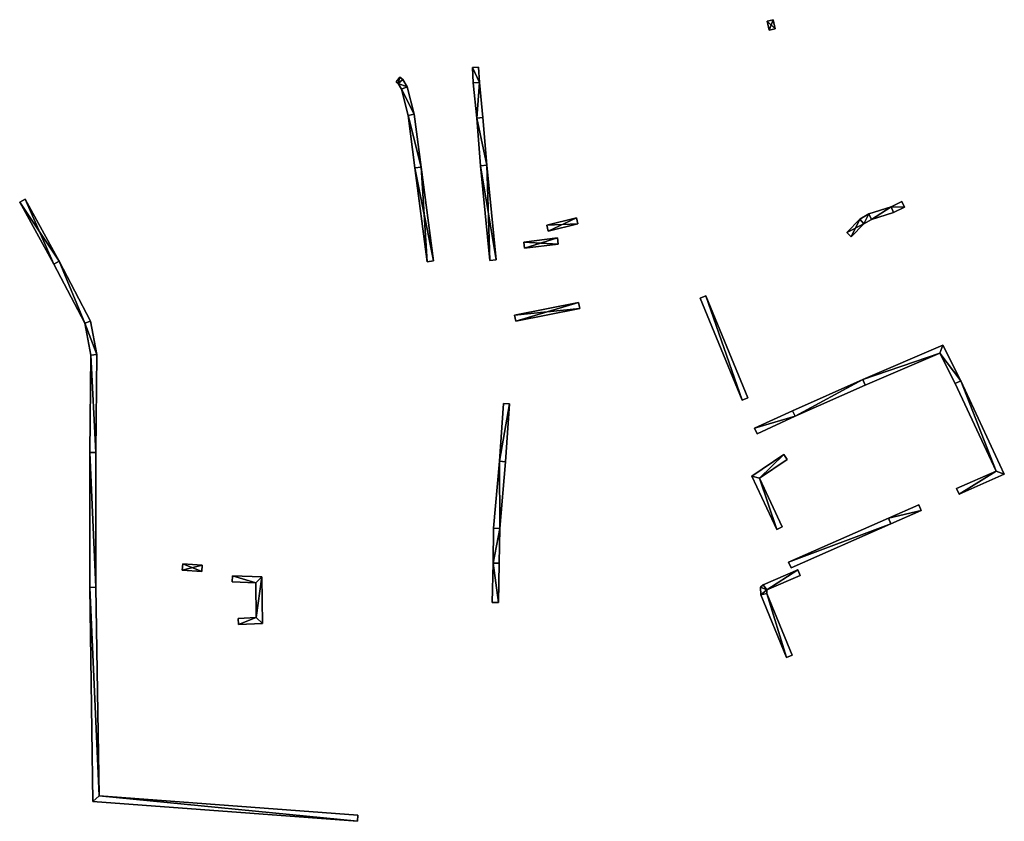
# Model space of a CAD drawing. Header units: inches. Extents: x 573063 to 573260, y 6670437 to 6670668.
# Tile 2 of 2: x 573133 to 573260, y 6670564 to 6670668. Entities that reach past the tile are written whole.
import ezdxf

# ---------------------------------------------------------------- set-up
doc = ezdxf.new("R2010")
doc.units = ezdxf.units.IN
doc.header["$MEASUREMENT"] = 0
doc.layers.add('Objekter_Hekk', color=10, linetype='Continuous')

msp = doc.modelspace()

# ---------------------------------------------------------------- meshes
at = {"layer": 'Objekter_Hekk', "color": 24, "true_color": 0xaa170d}
mesh = msp.add_polyface(dxfattribs=at)
corners = [(573229.72, 6670667.464, 224.07), (573229.99, 6670666.272, 224.1), (573230.77, 6670666.448, 224.1), (573230.501, 6670667.641, 224.07), (573230.501, 6670667.641, 221.136), (573229.99, 6670666.272, 221.113), (573230.77, 6670666.448, 221.069), (573229.72, 6670667.464, 221.176)]
mesh.append_faces([[corners[k] for k in face] for face in [(3, 2, 4), (2, 6, 4), (2, 1, 5), (2, 5, 6), (3, 2, 4), (2, 6, 4), (2, 1, 5), (2, 5, 6), (0, 3, 7), (3, 4, 7), (0, 3, 7), (3, 4, 7), (1, 0, 7), (1, 7, 5), (1, 0, 7), (1, 7, 5), (4, 7, 5), (4, 5, 6), (3, 0, 2), (0, 1, 2)]], dxfattribs={"color": 84})
mesh = msp.add_polyface(dxfattribs=at)
corners = [(573229.72, 6670667.464, 224.07), (573229.99, 6670666.272, 224.1), (573230.77, 6670666.448, 224.1), (573230.501, 6670667.641, 224.07), (573230.501, 6670667.641, 221.136), (573229.99, 6670666.272, 221.113), (573230.77, 6670666.448, 221.069), (573229.72, 6670667.464, 221.176)]
mesh.append_faces([[corners[k] for k in face] for face in [(3, 2, 4), (2, 6, 4), (2, 1, 5), (2, 5, 6), (3, 2, 4), (2, 6, 4), (2, 1, 5), (2, 5, 6), (0, 3, 7), (3, 4, 7), (0, 3, 7), (3, 4, 7), (1, 0, 7), (1, 7, 5), (1, 0, 7), (1, 7, 5), (4, 7, 5), (4, 5, 6), (3, 0, 2), (0, 1, 2)]])
mesh = msp.add_polyface(dxfattribs=at)
corners = [(573193.378, 6670648.785, 222.74), (573192.582, 6670648.715, 222.74), (573193.792, 6670636.431, 222.45), (573194.588, 6670636.509, 222.45), (573192.092, 6670654.874, 222.66), (573192.429, 6670659.51, 222.41), (573191.631, 6670659.45, 222.41), (573191.527, 6670661.464, 222.431), (573192.326, 6670661.505, 222.431), (573192.888, 6670654.946, 222.66), (573194.588, 6670636.509, 219.974), (573192.582, 6670648.715, 221.333), (573193.792, 6670636.431, 219.823), (573191.631, 6670659.45, 221.915), (573192.429, 6670659.51, 222.055), (573191.527, 6670661.464, 222.018), (573193.378, 6670648.785, 221.623), (573192.092, 6670654.874, 221.821), (573192.326, 6670661.505, 222.066), (573192.888, 6670654.946, 222.012)]
mesh.append_faces([[corners[k] for k in face] for face in [(3, 2, 10), (2, 12, 10), (3, 2, 10), (2, 12, 10), (2, 1, 11), (2, 11, 12), (2, 1, 11), (2, 11, 12), (0, 3, 16), (3, 10, 16), (0, 3, 16), (3, 10, 16), (1, 4, 17), (1, 17, 11), (1, 4, 17), (1, 17, 11), (6, 7, 15), (6, 15, 13), (6, 7, 15), (6, 15, 13), (9, 0, 19), (0, 16, 19), (9, 0, 19), (0, 16, 19), (7, 8, 18), (7, 18, 15), (7, 8, 18), (7, 18, 15), (4, 6, 17), (6, 13, 17), (4, 6, 17), (6, 13, 17), (8, 5, 18), (5, 14, 18), (8, 5, 18), (5, 14, 18), (5, 9, 19), (5, 19, 14), (5, 9, 19), (5, 19, 14), (17, 19, 14), (11, 10, 16), (16, 19, 17), (14, 18, 15), (17, 14, 13), (16, 17, 11), (13, 14, 15), (10, 11, 12), (0, 9, 4), (4, 9, 5), (8, 7, 5), (6, 5, 7), (4, 5, 6), (0, 4, 1), (2, 3, 0), (0, 1, 2)]], dxfattribs={"color": 84})
mesh = msp.add_polyface(dxfattribs=at)
corners = [(573193.378, 6670648.785, 222.74), (573192.582, 6670648.715, 222.74), (573193.792, 6670636.431, 222.45), (573194.588, 6670636.509, 222.45), (573192.092, 6670654.874, 222.66), (573192.429, 6670659.51, 222.41), (573191.631, 6670659.45, 222.41), (573191.527, 6670661.464, 222.431), (573192.326, 6670661.505, 222.431), (573192.888, 6670654.946, 222.66), (573194.588, 6670636.509, 219.974), (573192.582, 6670648.715, 221.333), (573193.792, 6670636.431, 219.823), (573191.631, 6670659.45, 221.915), (573192.429, 6670659.51, 222.055), (573191.527, 6670661.464, 222.018), (573193.378, 6670648.785, 221.623), (573192.092, 6670654.874, 221.821), (573192.326, 6670661.505, 222.066), (573192.888, 6670654.946, 222.012)]
mesh.append_faces([[corners[k] for k in face] for face in [(3, 2, 10), (2, 12, 10), (3, 2, 10), (2, 12, 10), (2, 1, 11), (2, 11, 12), (2, 1, 11), (2, 11, 12), (0, 3, 16), (3, 10, 16), (0, 3, 16), (3, 10, 16), (1, 4, 17), (1, 17, 11), (1, 4, 17), (1, 17, 11), (6, 7, 15), (6, 15, 13), (6, 7, 15), (6, 15, 13), (9, 0, 19), (0, 16, 19), (9, 0, 19), (0, 16, 19), (7, 8, 18), (7, 18, 15), (7, 8, 18), (7, 18, 15), (4, 6, 17), (6, 13, 17), (4, 6, 17), (6, 13, 17), (8, 5, 18), (5, 14, 18), (8, 5, 18), (5, 14, 18), (5, 9, 19), (5, 19, 14), (5, 9, 19), (5, 19, 14), (17, 19, 14), (11, 10, 16), (16, 19, 17), (14, 18, 15), (17, 14, 13), (16, 17, 11), (13, 14, 15), (10, 11, 12), (0, 9, 4), (4, 9, 5), (8, 7, 5), (6, 5, 7), (4, 5, 6), (0, 4, 1), (2, 3, 0), (0, 1, 2)]])
mesh = msp.add_polyface(dxfattribs=at)
corners = [(573185.683, 6670636.268, 220.91), (573186.477, 6670636.372, 220.91), (573184.877, 6670648.541, 222.58), (573184.083, 6670648.439, 222.58), (573182.133, 6670660.205, 222.889), (573181.643, 6670659.573, 222.889), (573181.902, 6670659.373, 222.88), (573183.216, 6670655.234, 222.78), (573182.518, 6670659.907, 222.88), (573182.326, 6670658.628, 222.88), (573184.004, 6670655.386, 222.78), (573183.074, 6670658.932, 222.88), (573184.083, 6670648.439, 220.681), (573185.683, 6670636.268, 219.335), (573186.477, 6670636.372, 219.484), (573182.133, 6670660.205, 221.05), (573181.643, 6670659.573, 221.037), (573181.902, 6670659.373, 221.036), (573184.877, 6670648.541, 220.679), (573183.216, 6670655.234, 220.973), (573182.518, 6670659.907, 221.049), (573182.326, 6670658.628, 221.023), (573184.004, 6670655.386, 220.926), (573183.074, 6670658.932, 221.037)]
mesh.append_faces([[corners[k] for k in face] for face in [(1, 0, 14), (0, 13, 14), (1, 0, 14), (0, 13, 14), (0, 3, 12), (0, 12, 13), (0, 3, 12), (0, 12, 13), (2, 1, 18), (1, 14, 18), (2, 1, 18), (1, 14, 18), (10, 2, 22), (2, 18, 22), (10, 2, 22), (2, 18, 22), (3, 7, 19), (3, 19, 12), (3, 7, 19), (3, 19, 12), (11, 10, 23), (10, 22, 23), (11, 10, 23), (10, 22, 23), (7, 9, 21), (7, 21, 19), (7, 9, 21), (7, 21, 19), (9, 6, 17), (9, 17, 21), (9, 6, 17), (9, 17, 21), (8, 11, 20), (11, 23, 20), (8, 11, 20), (11, 23, 20), (6, 5, 16), (6, 16, 17), (6, 5, 16), (6, 16, 17), (5, 4, 15), (5, 15, 16), (5, 4, 15), (5, 15, 16), (4, 8, 15), (8, 20, 15), (4, 8, 15), (8, 20, 15), (17, 21, 23), (20, 17, 23), (19, 22, 21), (12, 14, 18), (18, 22, 19), (21, 22, 23), (20, 15, 17), (18, 19, 12), (15, 16, 17), (12, 13, 14), (6, 9, 11), (8, 6, 11), (7, 10, 9), (2, 10, 7), (9, 10, 11), (8, 4, 6), (2, 7, 3), (4, 5, 6), (3, 0, 2), (0, 1, 2)]], dxfattribs={"color": 84})
mesh = msp.add_polyface(dxfattribs=at)
corners = [(573185.683, 6670636.268, 220.91), (573186.477, 6670636.372, 220.91), (573184.877, 6670648.541, 222.58), (573184.083, 6670648.439, 222.58), (573182.133, 6670660.205, 222.889), (573181.643, 6670659.573, 222.889), (573181.902, 6670659.373, 222.88), (573183.216, 6670655.234, 222.78), (573182.518, 6670659.907, 222.88), (573182.326, 6670658.628, 222.88), (573184.004, 6670655.386, 222.78), (573183.074, 6670658.932, 222.88), (573184.083, 6670648.439, 220.681), (573185.683, 6670636.268, 219.335), (573186.477, 6670636.372, 219.484), (573182.133, 6670660.205, 221.05), (573181.643, 6670659.573, 221.037), (573181.902, 6670659.373, 221.036), (573184.877, 6670648.541, 220.679), (573183.216, 6670655.234, 220.973), (573182.518, 6670659.907, 221.049), (573182.326, 6670658.628, 221.023), (573184.004, 6670655.386, 220.926), (573183.074, 6670658.932, 221.037)]
mesh.append_faces([[corners[k] for k in face] for face in [(1, 0, 14), (0, 13, 14), (1, 0, 14), (0, 13, 14), (0, 3, 12), (0, 12, 13), (0, 3, 12), (0, 12, 13), (2, 1, 18), (1, 14, 18), (2, 1, 18), (1, 14, 18), (10, 2, 22), (2, 18, 22), (10, 2, 22), (2, 18, 22), (3, 7, 19), (3, 19, 12), (3, 7, 19), (3, 19, 12), (11, 10, 23), (10, 22, 23), (11, 10, 23), (10, 22, 23), (7, 9, 21), (7, 21, 19), (7, 9, 21), (7, 21, 19), (9, 6, 17), (9, 17, 21), (9, 6, 17), (9, 17, 21), (8, 11, 20), (11, 23, 20), (8, 11, 20), (11, 23, 20), (6, 5, 16), (6, 16, 17), (6, 5, 16), (6, 16, 17), (5, 4, 15), (5, 15, 16), (5, 4, 15), (5, 15, 16), (4, 8, 15), (8, 20, 15), (4, 8, 15), (8, 20, 15), (17, 21, 23), (20, 17, 23), (19, 22, 21), (12, 14, 18), (18, 22, 19), (21, 22, 23), (20, 15, 17), (18, 19, 12), (15, 16, 17), (12, 13, 14), (6, 9, 11), (8, 6, 11), (7, 10, 9), (2, 10, 7), (9, 10, 11), (8, 4, 6), (2, 7, 3), (4, 5, 6), (3, 0, 2), (0, 1, 2)]])
mesh = msp.add_polyface(dxfattribs=at)
corners = [(573133.58, 6670644.363, 219.54), (573132.88, 6670643.977, 219.54), (573137.297, 6670635.971, 218.89), (573138.003, 6670636.349, 218.89), (573142.062, 6670628.593, 218.64), (573141.298, 6670628.327, 218.64), (573142.08, 6670624.175, 218.59), (573141.95, 6670611.564, 217.84), (573142.75, 6670611.556, 217.84), (573142.88, 6670624.245, 218.59), (573133.58, 6670644.363, 217.985), (573132.88, 6670643.977, 218), (573138.003, 6670636.349, 217.316), (573142.062, 6670628.593, 217.085), (573141.298, 6670628.327, 216.856), (573137.297, 6670635.971, 216.915), (573142.08, 6670624.175, 216.475), (573141.95, 6670611.564, 215.257), (573142.75, 6670611.556, 215.462), (573142.88, 6670624.245, 216.898)]
mesh.append_faces([[corners[k] for k in face] for face in [(8, 7, 18), (7, 17, 18), (8, 7, 18), (7, 17, 18), (7, 6, 16), (7, 16, 17), (7, 6, 16), (7, 16, 17), (9, 8, 19), (8, 18, 19), (9, 8, 19), (8, 18, 19), (6, 5, 14), (6, 14, 16), (6, 5, 14), (6, 14, 16), (4, 9, 13), (9, 19, 13), (4, 9, 13), (9, 19, 13), (5, 2, 15), (5, 15, 14), (5, 2, 15), (5, 15, 14), (3, 4, 12), (4, 13, 12), (3, 4, 12), (4, 13, 12), (2, 1, 11), (2, 11, 15), (2, 1, 11), (2, 11, 15), (0, 3, 10), (3, 12, 10), (0, 3, 10), (3, 12, 10), (1, 0, 11), (0, 10, 11), (1, 0, 11), (0, 10, 11), (14, 12, 15), (14, 16, 19), (16, 18, 19), (13, 14, 19), (16, 17, 18), (11, 15, 12), (13, 12, 14), (10, 11, 12), (5, 3, 2), (5, 6, 9), (6, 8, 9), (4, 5, 9), (6, 7, 8), (4, 3, 5), (0, 2, 3), (0, 1, 2)]], dxfattribs={"color": 84})
mesh = msp.add_polyface(dxfattribs=at)
corners = [(573133.58, 6670644.363, 219.54), (573132.88, 6670643.977, 219.54), (573137.297, 6670635.971, 218.89), (573138.003, 6670636.349, 218.89), (573142.062, 6670628.593, 218.64), (573141.298, 6670628.327, 218.64), (573142.08, 6670624.175, 218.59), (573141.95, 6670611.564, 217.84), (573142.75, 6670611.556, 217.84), (573142.88, 6670624.245, 218.59), (573133.58, 6670644.363, 217.985), (573132.88, 6670643.977, 218), (573138.003, 6670636.349, 217.316), (573142.062, 6670628.593, 217.085), (573141.298, 6670628.327, 216.856), (573137.297, 6670635.971, 216.915), (573142.08, 6670624.175, 216.475), (573141.95, 6670611.564, 215.257), (573142.75, 6670611.556, 215.462), (573142.88, 6670624.245, 216.898)]
mesh.append_faces([[corners[k] for k in face] for face in [(8, 7, 18), (7, 17, 18), (8, 7, 18), (7, 17, 18), (7, 6, 16), (7, 16, 17), (7, 6, 16), (7, 16, 17), (9, 8, 19), (8, 18, 19), (9, 8, 19), (8, 18, 19), (6, 5, 14), (6, 14, 16), (6, 5, 14), (6, 14, 16), (4, 9, 13), (9, 19, 13), (4, 9, 13), (9, 19, 13), (5, 2, 15), (5, 15, 14), (5, 2, 15), (5, 15, 14), (3, 4, 12), (4, 13, 12), (3, 4, 12), (4, 13, 12), (2, 1, 11), (2, 11, 15), (2, 1, 11), (2, 11, 15), (0, 3, 10), (3, 12, 10), (0, 3, 10), (3, 12, 10), (1, 0, 11), (0, 10, 11), (1, 0, 11), (0, 10, 11), (14, 12, 15), (14, 16, 19), (16, 18, 19), (13, 14, 19), (16, 17, 18), (11, 15, 12), (13, 12, 14), (10, 11, 12), (5, 3, 2), (5, 6, 9), (6, 8, 9), (4, 5, 9), (6, 7, 8), (4, 3, 5), (0, 2, 3), (0, 1, 2)]])
mesh = msp.add_polyface(dxfattribs=at)
corners = [(573242.24, 6670641.173, 219.82), (573241.74, 6670641.807, 219.82), (573240.042, 6670640.048, 220.05), (573240.618, 6670639.492, 220.05), (573242.906, 6670642.498, 219.47), (573245.772, 6670643.403, 218), (573247.493, 6670643.339, 217.72), (573247.147, 6670644.061, 217.72), (573246.068, 6670642.657, 218), (573243.234, 6670641.762, 219.47), (573240.618, 6670639.492, 218.544), (573241.74, 6670641.807, 218.726), (573240.042, 6670640.048, 219.165), (573242.24, 6670641.173, 217.786), (573242.906, 6670642.498, 217.582), (573247.147, 6670644.061, 216.649), (573245.772, 6670643.403, 216.77), (573247.493, 6670643.339, 216.443), (573246.068, 6670642.657, 216.578), (573243.234, 6670641.762, 216.963)]
mesh.append_faces([[corners[k] for k in face] for face in [(7, 6, 15), (6, 17, 15), (7, 6, 15), (6, 17, 15), (6, 8, 18), (6, 18, 17), (6, 8, 18), (6, 18, 17), (5, 7, 16), (7, 15, 16), (5, 7, 16), (7, 15, 16), (8, 9, 19), (8, 19, 18), (8, 9, 19), (8, 19, 18), (4, 5, 14), (5, 16, 14), (4, 5, 14), (5, 16, 14), (9, 0, 13), (9, 13, 19), (9, 0, 13), (9, 13, 19), (1, 4, 11), (4, 14, 11), (1, 4, 11), (4, 14, 11), (0, 3, 10), (0, 10, 13), (0, 3, 10), (0, 10, 13), (3, 2, 12), (3, 12, 10), (3, 2, 12), (3, 12, 10), (2, 1, 12), (1, 11, 12), (2, 1, 12), (1, 11, 12), (11, 10, 13), (13, 19, 14), (14, 19, 16), (16, 19, 18), (16, 18, 17), (15, 16, 17), (13, 14, 11), (10, 11, 12), (9, 4, 0), (9, 8, 5), (9, 5, 4), (8, 6, 5), (5, 6, 7), (0, 4, 1), (2, 3, 0), (0, 1, 2)]], dxfattribs={"color": 84})
mesh = msp.add_polyface(dxfattribs=at)
corners = [(573242.24, 6670641.173, 219.82), (573241.74, 6670641.807, 219.82), (573240.042, 6670640.048, 220.05), (573240.618, 6670639.492, 220.05), (573242.906, 6670642.498, 219.47), (573245.772, 6670643.403, 218), (573247.493, 6670643.339, 217.72), (573247.147, 6670644.061, 217.72), (573246.068, 6670642.657, 218), (573243.234, 6670641.762, 219.47), (573240.618, 6670639.492, 218.544), (573241.74, 6670641.807, 218.726), (573240.042, 6670640.048, 219.165), (573242.24, 6670641.173, 217.786), (573242.906, 6670642.498, 217.582), (573247.147, 6670644.061, 216.649), (573245.772, 6670643.403, 216.77), (573247.493, 6670643.339, 216.443), (573246.068, 6670642.657, 216.578), (573243.234, 6670641.762, 216.963)]
mesh.append_faces([[corners[k] for k in face] for face in [(7, 6, 15), (6, 17, 15), (7, 6, 15), (6, 17, 15), (6, 8, 18), (6, 18, 17), (6, 8, 18), (6, 18, 17), (5, 7, 16), (7, 15, 16), (5, 7, 16), (7, 15, 16), (8, 9, 19), (8, 19, 18), (8, 9, 19), (8, 19, 18), (4, 5, 14), (5, 16, 14), (4, 5, 14), (5, 16, 14), (9, 0, 13), (9, 13, 19), (9, 0, 13), (9, 13, 19), (1, 4, 11), (4, 14, 11), (1, 4, 11), (4, 14, 11), (0, 3, 10), (0, 10, 13), (0, 3, 10), (0, 10, 13), (3, 2, 12), (3, 12, 10), (3, 2, 12), (3, 12, 10), (2, 1, 12), (1, 11, 12), (2, 1, 12), (1, 11, 12), (11, 10, 13), (13, 19, 14), (14, 19, 16), (16, 19, 18), (16, 18, 17), (15, 16, 17), (13, 14, 11), (10, 11, 12), (9, 4, 0), (9, 8, 5), (9, 5, 4), (8, 6, 5), (5, 6, 7), (0, 4, 1), (2, 3, 0), (0, 1, 2)]])
mesh = msp.add_polyface(dxfattribs=at)
corners = [(573201.166, 6670641.029, 223.66), (573205.194, 6670641.181, 223.91), (573205.006, 6670641.959, 223.91), (573201.354, 6670640.251, 223.66), (573201.354, 6670640.251, 222.085), (573205.194, 6670641.181, 221.964), (573205.006, 6670641.959, 222.005), (573201.166, 6670641.029, 222.186)]
mesh.append_faces([[corners[k] for k in face] for face in [(3, 0, 7), (3, 7, 4), (3, 0, 7), (3, 7, 4), (2, 1, 6), (1, 5, 6), (1, 3, 5), (3, 4, 5), (2, 1, 6), (1, 5, 6), (1, 3, 5), (3, 4, 5), (0, 2, 6), (0, 6, 7), (0, 2, 6), (0, 6, 7), (7, 4, 6), (4, 5, 6), (0, 3, 1), (0, 1, 2)]], dxfattribs={"color": 84})
mesh = msp.add_polyface(dxfattribs=at)
corners = [(573201.166, 6670641.029, 223.66), (573205.194, 6670641.181, 223.91), (573205.006, 6670641.959, 223.91), (573201.354, 6670640.251, 223.66), (573201.354, 6670640.251, 222.085), (573205.194, 6670641.181, 221.964), (573205.006, 6670641.959, 222.005), (573201.166, 6670641.029, 222.186)]
mesh.append_faces([[corners[k] for k in face] for face in [(3, 0, 7), (3, 7, 4), (3, 0, 7), (3, 7, 4), (2, 1, 6), (1, 5, 6), (1, 3, 5), (3, 4, 5), (2, 1, 6), (1, 5, 6), (1, 3, 5), (3, 4, 5), (0, 2, 6), (0, 6, 7), (0, 2, 6), (0, 6, 7), (7, 4, 6), (4, 5, 6), (0, 3, 1), (0, 1, 2)]])
mesh = msp.add_polyface(dxfattribs=at)
corners = [(573198.27, 6670638.023, 222.65), (573202.65, 6670638.573, 222.65), (573202.55, 6670639.367, 222.65), (573198.17, 6670638.817, 222.65), (573198.17, 6670638.817, 221.429), (573202.65, 6670638.573, 221.421), (573202.55, 6670639.367, 221.832), (573198.27, 6670638.023, 221.121)]
mesh.append_faces([[corners[k] for k in face] for face in [(1, 0, 5), (0, 7, 5), (0, 3, 4), (0, 4, 7), (1, 0, 5), (0, 7, 5), (0, 3, 4), (0, 4, 7), (2, 1, 6), (1, 5, 6), (2, 1, 6), (1, 5, 6), (3, 2, 6), (3, 6, 4), (3, 2, 6), (3, 6, 4), (4, 7, 5), (4, 5, 6), (3, 0, 2), (0, 1, 2)]], dxfattribs={"color": 84})
mesh = msp.add_polyface(dxfattribs=at)
corners = [(573198.27, 6670638.023, 222.65), (573202.65, 6670638.573, 222.65), (573202.55, 6670639.367, 222.65), (573198.17, 6670638.817, 222.65), (573198.17, 6670638.817, 221.429), (573202.65, 6670638.573, 221.421), (573202.55, 6670639.367, 221.832), (573198.27, 6670638.023, 221.121)]
mesh.append_faces([[corners[k] for k in face] for face in [(1, 0, 5), (0, 7, 5), (0, 3, 4), (0, 4, 7), (1, 0, 5), (0, 7, 5), (0, 3, 4), (0, 4, 7), (2, 1, 6), (1, 5, 6), (2, 1, 6), (1, 5, 6), (3, 2, 6), (3, 6, 4), (3, 2, 6), (3, 6, 4), (4, 7, 5), (4, 5, 6), (3, 0, 2), (0, 1, 2)]])
mesh = msp.add_polyface(dxfattribs=at)
corners = [(573226.46, 6670618.319, 217.19), (573221.78, 6670631.871, 217.38), (573221.04, 6670631.569, 217.38), (573227.2, 6670618.621, 217.19), (573226.46, 6670618.319, 216.218), (573221.78, 6670631.871, 216.951), (573221.04, 6670631.569, 216.963), (573227.2, 6670618.621, 216.223)]
mesh.append_faces([[corners[k] for k in face] for face in [(3, 0, 7), (0, 4, 7), (3, 0, 7), (0, 4, 7), (0, 2, 6), (0, 6, 4), (0, 2, 6), (0, 6, 4), (1, 3, 5), (3, 7, 5), (1, 3, 5), (3, 7, 5), (2, 1, 6), (1, 5, 6), (2, 1, 6), (1, 5, 6), (4, 7, 5), (4, 5, 6), (0, 3, 1), (0, 1, 2)]], dxfattribs={"color": 84})
mesh = msp.add_polyface(dxfattribs=at)
corners = [(573226.46, 6670618.319, 217.19), (573221.78, 6670631.871, 217.38), (573221.04, 6670631.569, 217.38), (573227.2, 6670618.621, 217.19), (573226.46, 6670618.319, 216.218), (573221.78, 6670631.871, 216.951), (573221.04, 6670631.569, 216.963), (573227.2, 6670618.621, 216.223)]
mesh.append_faces([[corners[k] for k in face] for face in [(3, 0, 7), (0, 4, 7), (3, 0, 7), (0, 4, 7), (0, 2, 6), (0, 6, 4), (0, 2, 6), (0, 6, 4), (1, 3, 5), (3, 7, 5), (1, 3, 5), (3, 7, 5), (2, 1, 6), (1, 5, 6), (2, 1, 6), (1, 5, 6), (4, 7, 5), (4, 5, 6), (0, 3, 1), (0, 1, 2)]])
mesh = msp.add_polyface(dxfattribs=at)
corners = [(573205.271, 6670631.002, 222.04), (573196.991, 6670629.342, 221.51), (573197.149, 6670628.558, 221.51), (573205.429, 6670630.218, 222.04), (573205.429, 6670630.218, 219.49), (573196.991, 6670629.342, 219.053), (573197.149, 6670628.558, 218.996), (573205.271, 6670631.002, 219.636)]
mesh.append_faces([[corners[k] for k in face] for face in [(2, 1, 5), (2, 5, 6), (2, 1, 5), (2, 5, 6), (3, 2, 4), (2, 6, 4), (3, 2, 4), (2, 6, 4), (1, 0, 7), (1, 7, 5), (1, 0, 7), (1, 7, 5), (0, 3, 7), (3, 4, 7), (0, 3, 7), (3, 4, 7), (4, 7, 5), (4, 5, 6), (3, 0, 2), (0, 1, 2)]], dxfattribs={"color": 84})
mesh = msp.add_polyface(dxfattribs=at)
corners = [(573205.271, 6670631.002, 222.04), (573196.991, 6670629.342, 221.51), (573197.149, 6670628.558, 221.51), (573205.429, 6670630.218, 222.04), (573205.429, 6670630.218, 219.49), (573196.991, 6670629.342, 219.053), (573197.149, 6670628.558, 218.996), (573205.271, 6670631.002, 219.636)]
mesh.append_faces([[corners[k] for k in face] for face in [(2, 1, 5), (2, 5, 6), (2, 1, 5), (2, 5, 6), (3, 2, 4), (2, 6, 4), (3, 2, 4), (2, 6, 4), (1, 0, 7), (1, 7, 5), (1, 0, 7), (1, 7, 5), (0, 3, 7), (3, 4, 7), (0, 3, 7), (3, 4, 7), (4, 7, 5), (4, 5, 6), (3, 0, 2), (0, 1, 2)]])
mesh = msp.add_polyface(dxfattribs=at)
corners = [(573233.336, 6670616.246, 217.76), (573228.092, 6670614.703, 217.96), (573228.428, 6670613.977, 217.96), (573233.004, 6670616.974, 217.76), (573242.111, 6670621.017, 217.56), (573259.364, 6670609.142, 217.61), (573254.57, 6670606.173, 217.84), (573260.436, 6670608.738, 217.61), (573252.458, 6670625.466, 217.11), (573252.082, 6670624.434, 217.11), (573254.25, 6670606.906, 217.84), (573254.79, 6670620.845, 216.81), (573242.429, 6670620.283, 217.56), (573254.07, 6670620.495, 216.81), (573233.336, 6670616.246, 216.201), (573228.092, 6670614.703, 216.334), (573228.428, 6670613.977, 216.32), (573233.004, 6670616.974, 216.265), (573242.111, 6670621.017, 215.97), (573259.364, 6670609.142, 215.8), (573254.57, 6670606.173, 216.01), (573260.436, 6670608.738, 215.881), (573252.458, 6670625.466, 215.777), (573252.082, 6670624.434, 215.714), (573254.25, 6670606.906, 215.947), (573254.79, 6670620.845, 215.694), (573242.429, 6670620.283, 216.028), (573254.07, 6670620.495, 215.604)]
mesh.append_faces([[corners[k] for k in face] for face in [(13, 9, 23), (13, 23, 27), (13, 9, 23), (13, 23, 27), (8, 11, 22), (11, 25, 22), (8, 11, 22), (11, 25, 22), (5, 13, 19), (13, 27, 19), (5, 13, 19), (13, 27, 19), (9, 12, 26), (9, 26, 23), (9, 12, 26), (9, 26, 23), (11, 7, 21), (11, 21, 25), (11, 7, 21), (11, 21, 25), (4, 8, 18), (8, 22, 18), (4, 8, 18), (8, 22, 18), (10, 5, 24), (5, 19, 24), (10, 5, 24), (5, 19, 24), (7, 6, 20), (7, 20, 21), (7, 6, 20), (7, 20, 21), (3, 4, 17), (4, 18, 17), (3, 4, 17), (4, 18, 17), (6, 10, 20), (10, 24, 20), (6, 10, 20), (10, 24, 20), (12, 0, 14), (12, 14, 26), (12, 0, 14), (12, 14, 26), (0, 2, 16), (0, 16, 14), (0, 2, 16), (0, 16, 14), (1, 3, 15), (3, 17, 15), (1, 3, 15), (3, 17, 15), (2, 1, 15), (2, 15, 16), (2, 1, 15), (2, 15, 16), (23, 18, 26), (25, 23, 27), (25, 27, 19), (18, 14, 26), (22, 23, 25), (21, 25, 19), (20, 19, 24), (22, 18, 23), (19, 20, 21), (17, 14, 18), (17, 15, 14), (14, 15, 16), (9, 4, 12), (11, 9, 13), (11, 13, 5), (4, 0, 12), (8, 9, 11), (7, 11, 5), (6, 5, 10), (8, 4, 9), (5, 6, 7), (3, 0, 4), (3, 1, 0), (0, 1, 2)]], dxfattribs={"color": 84})
mesh = msp.add_polyface(dxfattribs=at)
corners = [(573233.336, 6670616.246, 217.76), (573228.092, 6670614.703, 217.96), (573228.428, 6670613.977, 217.96), (573233.004, 6670616.974, 217.76), (573242.111, 6670621.017, 217.56), (573259.364, 6670609.142, 217.61), (573254.57, 6670606.173, 217.84), (573260.436, 6670608.738, 217.61), (573252.458, 6670625.466, 217.11), (573252.082, 6670624.434, 217.11), (573254.25, 6670606.906, 217.84), (573254.79, 6670620.845, 216.81), (573242.429, 6670620.283, 217.56), (573254.07, 6670620.495, 216.81), (573233.336, 6670616.246, 216.201), (573228.092, 6670614.703, 216.334), (573228.428, 6670613.977, 216.32), (573233.004, 6670616.974, 216.265), (573242.111, 6670621.017, 215.97), (573259.364, 6670609.142, 215.8), (573254.57, 6670606.173, 216.01), (573260.436, 6670608.738, 215.881), (573252.458, 6670625.466, 215.777), (573252.082, 6670624.434, 215.714), (573254.25, 6670606.906, 215.947), (573254.79, 6670620.845, 215.694), (573242.429, 6670620.283, 216.028), (573254.07, 6670620.495, 215.604)]
mesh.append_faces([[corners[k] for k in face] for face in [(13, 9, 23), (13, 23, 27), (13, 9, 23), (13, 23, 27), (8, 11, 22), (11, 25, 22), (8, 11, 22), (11, 25, 22), (5, 13, 19), (13, 27, 19), (5, 13, 19), (13, 27, 19), (9, 12, 26), (9, 26, 23), (9, 12, 26), (9, 26, 23), (11, 7, 21), (11, 21, 25), (11, 7, 21), (11, 21, 25), (4, 8, 18), (8, 22, 18), (4, 8, 18), (8, 22, 18), (10, 5, 24), (5, 19, 24), (10, 5, 24), (5, 19, 24), (7, 6, 20), (7, 20, 21), (7, 6, 20), (7, 20, 21), (3, 4, 17), (4, 18, 17), (3, 4, 17), (4, 18, 17), (6, 10, 20), (10, 24, 20), (6, 10, 20), (10, 24, 20), (12, 0, 14), (12, 14, 26), (12, 0, 14), (12, 14, 26), (0, 2, 16), (0, 16, 14), (0, 2, 16), (0, 16, 14), (1, 3, 15), (3, 17, 15), (1, 3, 15), (3, 17, 15), (2, 1, 15), (2, 15, 16), (2, 1, 15), (2, 15, 16), (23, 18, 26), (25, 23, 27), (25, 27, 19), (18, 14, 26), (22, 23, 25), (21, 25, 19), (20, 19, 24), (22, 18, 23), (19, 20, 21), (17, 14, 18), (17, 15, 14), (14, 15, 16), (9, 4, 12), (11, 9, 13), (11, 13, 5), (4, 0, 12), (8, 9, 11), (7, 11, 5), (6, 5, 10), (8, 4, 9), (5, 6, 7), (3, 0, 4), (3, 1, 0), (0, 1, 2)]])
mesh = msp.add_polyface(dxfattribs=at)
corners = [(573196.339, 6670617.853, 218), (573195.541, 6670617.907, 218), (573195.031, 6670610.411, 217.92), (573195.829, 6670610.349, 217.92), (573194.2, 6670597.207, 217.62), (573194.1, 6670592.128, 217.84), (573194.9, 6670592.112, 217.84), (573195, 6670597.193, 217.62), (573194.28, 6670601.731, 217.69), (573195.08, 6670601.689, 217.69), (573196.339, 6670617.853, 216.962), (573195.541, 6670617.907, 217.034), (573195.031, 6670610.411, 216.945), (573195.829, 6670610.349, 216.79), (573194.2, 6670597.207, 216.617), (573194.1, 6670592.128, 216.5), (573194.9, 6670592.112, 216.537), (573195, 6670597.193, 216.609), (573194.28, 6670601.731, 216.799), (573195.08, 6670601.689, 216.644)]
mesh.append_faces([[corners[k] for k in face] for face in [(9, 7, 19), (7, 17, 19), (9, 7, 19), (7, 17, 19), (4, 8, 18), (4, 18, 14), (4, 8, 18), (4, 18, 14), (6, 5, 16), (5, 15, 16), (5, 4, 15), (4, 14, 15), (6, 5, 16), (5, 15, 16), (5, 4, 15), (4, 14, 15), (7, 6, 16), (7, 16, 17), (7, 6, 16), (7, 16, 17), (3, 9, 13), (9, 19, 13), (3, 9, 13), (9, 19, 13), (8, 2, 12), (8, 12, 18), (8, 2, 12), (8, 12, 18), (0, 3, 10), (3, 13, 10), (0, 3, 10), (3, 13, 10), (2, 1, 11), (2, 11, 12), (2, 1, 11), (2, 11, 12), (1, 0, 11), (0, 10, 11), (1, 0, 11), (0, 10, 11), (19, 18, 14), (19, 14, 17), (12, 19, 13), (12, 18, 19), (17, 14, 16), (14, 15, 16), (12, 13, 10), (10, 11, 12), (9, 8, 4), (9, 4, 7), (2, 9, 3), (2, 8, 9), (7, 4, 6), (4, 5, 6), (2, 3, 0), (0, 1, 2)]], dxfattribs={"color": 84})
mesh = msp.add_polyface(dxfattribs=at)
corners = [(573196.339, 6670617.853, 218), (573195.541, 6670617.907, 218), (573195.031, 6670610.411, 217.92), (573195.829, 6670610.349, 217.92), (573194.2, 6670597.207, 217.62), (573194.1, 6670592.128, 217.84), (573194.9, 6670592.112, 217.84), (573195, 6670597.193, 217.62), (573194.28, 6670601.731, 217.69), (573195.08, 6670601.689, 217.69), (573196.339, 6670617.853, 216.962), (573195.541, 6670617.907, 217.034), (573195.031, 6670610.411, 216.945), (573195.829, 6670610.349, 216.79), (573194.2, 6670597.207, 216.617), (573194.1, 6670592.128, 216.5), (573194.9, 6670592.112, 216.537), (573195, 6670597.193, 216.609), (573194.28, 6670601.731, 216.799), (573195.08, 6670601.689, 216.644)]
mesh.append_faces([[corners[k] for k in face] for face in [(9, 7, 19), (7, 17, 19), (9, 7, 19), (7, 17, 19), (4, 8, 18), (4, 18, 14), (4, 8, 18), (4, 18, 14), (6, 5, 16), (5, 15, 16), (5, 4, 15), (4, 14, 15), (6, 5, 16), (5, 15, 16), (5, 4, 15), (4, 14, 15), (7, 6, 16), (7, 16, 17), (7, 6, 16), (7, 16, 17), (3, 9, 13), (9, 19, 13), (3, 9, 13), (9, 19, 13), (8, 2, 12), (8, 12, 18), (8, 2, 12), (8, 12, 18), (0, 3, 10), (3, 13, 10), (0, 3, 10), (3, 13, 10), (2, 1, 11), (2, 11, 12), (2, 1, 11), (2, 11, 12), (1, 0, 11), (0, 10, 11), (1, 0, 11), (0, 10, 11), (19, 18, 14), (19, 14, 17), (12, 19, 13), (12, 18, 19), (17, 14, 16), (14, 15, 16), (12, 13, 10), (10, 11, 12), (9, 8, 4), (9, 4, 7), (2, 9, 3), (2, 8, 9), (7, 4, 6), (4, 5, 6), (2, 3, 0), (0, 1, 2)]])
mesh = msp.add_polyface(dxfattribs=at)
corners = [(573142.365, 6670566.339, 215.45), (573176.64, 6670563.761, 217.08), (573143.155, 6670567.081, 215.45), (573176.7, 6670564.559, 217.08), (573141.96, 6670594.076, 217.65), (573142.76, 6670594.084, 217.65), (573141.95, 6670611.56, 217.84), (573142.75, 6670611.56, 217.84), (573142.365, 6670566.339, 212.243), (573176.64, 6670563.761, 215.405), (573143.155, 6670567.081, 212.364), (573176.7, 6670564.559, 215.361), (573141.96, 6670594.076, 213.944), (573142.76, 6670594.084, 214.194), (573141.95, 6670611.56, 215.257), (573142.75, 6670611.56, 215.462)]
mesh.append_faces([[corners[k] for k in face] for face in [(1, 0, 9), (0, 8, 9), (1, 0, 9), (0, 8, 9), (2, 3, 11), (2, 11, 10), (2, 3, 11), (2, 11, 10), (0, 4, 12), (0, 12, 8), (0, 4, 12), (0, 12, 8), (5, 2, 13), (2, 10, 13), (5, 2, 13), (2, 10, 13), (4, 6, 14), (4, 14, 12), (4, 6, 14), (4, 14, 12), (7, 5, 15), (5, 13, 15), (7, 5, 15), (5, 13, 15), (3, 1, 9), (3, 9, 11), (3, 1, 9), (3, 9, 11), (6, 7, 15), (6, 15, 14), (6, 7, 15), (6, 15, 14), (13, 12, 10), (15, 14, 13), (13, 14, 12), (12, 8, 10), (9, 11, 10), (8, 9, 10), (5, 4, 2), (7, 6, 5), (5, 6, 4), (4, 0, 2), (1, 3, 2), (0, 1, 2)]], dxfattribs={"color": 84})
mesh = msp.add_polyface(dxfattribs=at)
corners = [(573142.365, 6670566.339, 215.45), (573176.64, 6670563.761, 217.08), (573143.155, 6670567.081, 215.45), (573176.7, 6670564.559, 217.08), (573141.96, 6670594.076, 217.65), (573142.76, 6670594.084, 217.65), (573141.95, 6670611.56, 217.84), (573142.75, 6670611.56, 217.84), (573142.365, 6670566.339, 212.243), (573176.64, 6670563.761, 215.405), (573143.155, 6670567.081, 212.364), (573176.7, 6670564.559, 215.361), (573141.96, 6670594.076, 213.944), (573142.76, 6670594.084, 214.194), (573141.95, 6670611.56, 215.257), (573142.75, 6670611.56, 215.462)]
mesh.append_faces([[corners[k] for k in face] for face in [(1, 0, 9), (0, 8, 9), (1, 0, 9), (0, 8, 9), (2, 3, 11), (2, 11, 10), (2, 3, 11), (2, 11, 10), (0, 4, 12), (0, 12, 8), (0, 4, 12), (0, 12, 8), (5, 2, 13), (2, 10, 13), (5, 2, 13), (2, 10, 13), (4, 6, 14), (4, 14, 12), (4, 6, 14), (4, 14, 12), (7, 5, 15), (5, 13, 15), (7, 5, 15), (5, 13, 15), (3, 1, 9), (3, 9, 11), (3, 1, 9), (3, 9, 11), (6, 7, 15), (6, 15, 14), (6, 7, 15), (6, 15, 14), (13, 12, 10), (15, 14, 13), (13, 14, 12), (12, 8, 10), (9, 11, 10), (8, 9, 10), (5, 4, 2), (7, 6, 5), (5, 6, 4), (4, 0, 2), (1, 3, 2), (0, 1, 2)]])
mesh = msp.add_polyface(dxfattribs=at)
corners = [(573227.713, 6670608.489, 217.66), (573230.948, 6670601.571, 217.63), (573228.727, 6670608.211, 217.66), (573231.672, 6670601.909, 217.63), (573231.865, 6670611.311, 217.66), (573232.315, 6670610.649, 217.66), (573227.713, 6670608.489, 216.39), (573230.948, 6670601.571, 216.111), (573228.727, 6670608.211, 216.382), (573231.672, 6670601.909, 216.13), (573231.865, 6670611.311, 216.388), (573232.315, 6670610.649, 216.382)]
mesh.append_faces([[corners[k] for k in face] for face in [(3, 1, 9), (1, 7, 9), (3, 1, 9), (1, 7, 9), (1, 0, 6), (1, 6, 7), (1, 0, 6), (1, 6, 7), (2, 3, 8), (3, 9, 8), (2, 3, 8), (3, 9, 8), (5, 2, 8), (5, 8, 11), (5, 2, 8), (5, 8, 11), (4, 5, 10), (5, 11, 10), (4, 5, 10), (5, 11, 10), (0, 4, 6), (4, 10, 6), (0, 4, 6), (4, 10, 6), (11, 10, 8), (10, 6, 8), (7, 9, 8), (6, 7, 8), (5, 4, 2), (4, 0, 2), (1, 3, 2), (0, 1, 2)]], dxfattribs={"color": 84})
mesh = msp.add_polyface(dxfattribs=at)
corners = [(573227.713, 6670608.489, 217.66), (573230.948, 6670601.571, 217.63), (573228.727, 6670608.211, 217.66), (573231.672, 6670601.909, 217.63), (573231.865, 6670611.311, 217.66), (573232.315, 6670610.649, 217.66), (573227.713, 6670608.489, 216.39), (573230.948, 6670601.571, 216.111), (573228.727, 6670608.211, 216.382), (573231.672, 6670601.909, 216.13), (573231.865, 6670611.311, 216.388), (573232.315, 6670610.649, 216.382)]
mesh.append_faces([[corners[k] for k in face] for face in [(3, 1, 9), (1, 7, 9), (3, 1, 9), (1, 7, 9), (1, 0, 6), (1, 6, 7), (1, 0, 6), (1, 6, 7), (2, 3, 8), (3, 9, 8), (2, 3, 8), (3, 9, 8), (5, 2, 8), (5, 8, 11), (5, 2, 8), (5, 8, 11), (4, 5, 10), (5, 11, 10), (4, 5, 10), (5, 11, 10), (0, 4, 6), (4, 10, 6), (0, 4, 6), (4, 10, 6), (11, 10, 8), (10, 6, 8), (7, 9, 8), (6, 7, 8), (5, 4, 2), (4, 0, 2), (1, 3, 2), (0, 1, 2)]])
mesh = msp.add_polyface(dxfattribs=at)
corners = [(573245.732, 6670602.296, 218.21), (573245.448, 6670603.044, 218.21), (573232.499, 6670597.346, 218.16), (573232.821, 6670596.614, 218.16), (573249.68, 6670604.024, 218.05), (573249.36, 6670604.756, 218.05), (573245.732, 6670602.296, 216.067), (573245.448, 6670603.044, 216.061), (573232.499, 6670597.346, 216.128), (573232.821, 6670596.614, 216.14), (573249.68, 6670604.024, 216.03), (573249.36, 6670604.756, 216.029)]
mesh.append_faces([[corners[k] for k in face] for face in [(5, 4, 10), (5, 10, 11), (5, 4, 10), (5, 10, 11), (1, 5, 7), (5, 11, 7), (1, 5, 7), (5, 11, 7), (4, 0, 6), (4, 6, 10), (4, 0, 6), (4, 6, 10), (2, 1, 8), (1, 7, 8), (2, 1, 8), (1, 7, 8), (0, 3, 9), (0, 9, 6), (0, 3, 9), (0, 9, 6), (3, 2, 9), (2, 8, 9), (3, 2, 9), (2, 8, 9), (6, 10, 7), (10, 11, 7), (8, 9, 6), (6, 7, 8), (0, 4, 1), (4, 5, 1), (2, 3, 0), (0, 1, 2)]], dxfattribs={"color": 84})
mesh = msp.add_polyface(dxfattribs=at)
corners = [(573245.732, 6670602.296, 218.21), (573245.448, 6670603.044, 218.21), (573232.499, 6670597.346, 218.16), (573232.821, 6670596.614, 218.16), (573249.68, 6670604.024, 218.05), (573249.36, 6670604.756, 218.05), (573245.732, 6670602.296, 216.067), (573245.448, 6670603.044, 216.061), (573232.499, 6670597.346, 216.128), (573232.821, 6670596.614, 216.14), (573249.68, 6670604.024, 216.03), (573249.36, 6670604.756, 216.029)]
mesh.append_faces([[corners[k] for k in face] for face in [(5, 4, 10), (5, 10, 11), (5, 4, 10), (5, 10, 11), (1, 5, 7), (5, 11, 7), (1, 5, 7), (5, 11, 7), (4, 0, 6), (4, 6, 10), (4, 0, 6), (4, 6, 10), (2, 1, 8), (1, 7, 8), (2, 1, 8), (1, 7, 8), (0, 3, 9), (0, 9, 6), (0, 3, 9), (0, 9, 6), (3, 2, 9), (2, 8, 9), (3, 2, 9), (2, 8, 9), (6, 10, 7), (10, 11, 7), (8, 9, 6), (6, 7, 8), (0, 4, 1), (4, 5, 1), (2, 3, 0), (0, 1, 2)]])
mesh = msp.add_polyface(dxfattribs=at)
corners = [(573156.505, 6670596.949, 217.53), (573153.995, 6670597.109, 217.5), (573153.945, 6670596.311, 217.5), (573156.455, 6670596.151, 217.53), (573156.455, 6670596.151, 215.347), (573153.995, 6670597.109, 215.288), (573153.945, 6670596.311, 215.234), (573156.505, 6670596.949, 215.406)]
mesh.append_faces([[corners[k] for k in face] for face in [(2, 1, 5), (2, 5, 6), (2, 1, 5), (2, 5, 6), (3, 2, 4), (2, 6, 4), (3, 2, 4), (2, 6, 4), (1, 0, 7), (1, 7, 5), (1, 0, 7), (1, 7, 5), (0, 3, 7), (3, 4, 7), (0, 3, 7), (3, 4, 7), (4, 7, 5), (4, 5, 6), (3, 0, 2), (0, 1, 2)]], dxfattribs={"color": 84})
mesh = msp.add_polyface(dxfattribs=at)
corners = [(573156.505, 6670596.949, 217.53), (573153.995, 6670597.109, 217.5), (573153.945, 6670596.311, 217.5), (573156.455, 6670596.151, 217.53), (573156.455, 6670596.151, 215.347), (573153.995, 6670597.109, 215.288), (573153.945, 6670596.311, 215.234), (573156.505, 6670596.949, 215.406)]
mesh.append_faces([[corners[k] for k in face] for face in [(2, 1, 5), (2, 5, 6), (2, 1, 5), (2, 5, 6), (3, 2, 4), (2, 6, 4), (3, 2, 4), (2, 6, 4), (1, 0, 7), (1, 7, 5), (1, 0, 7), (1, 7, 5), (0, 3, 7), (3, 4, 7), (0, 3, 7), (3, 4, 7), (4, 7, 5), (4, 5, 6), (3, 0, 2), (0, 1, 2)]])
mesh = msp.add_polyface(dxfattribs=at)
corners = [(573232.23, 6670584.997, 217.19), (573232.97, 6670585.303, 217.19), (573229.678, 6670593.265, 217.14), (573228.882, 6670593.095, 217.14), (573228.855, 6670594.099, 217.14), (573229.665, 6670593.745, 217.14), (573234.009, 6670595.633, 217.16), (573233.691, 6670596.367, 217.16), (573229.187, 6670594.409, 217.14), (573232.23, 6670584.997, 215.86), (573232.97, 6670585.303, 215.883), (573229.678, 6670593.265, 215.91), (573228.882, 6670593.095, 215.854), (573228.855, 6670594.099, 215.873), (573229.665, 6670593.745, 215.917), (573234.009, 6670595.633, 216.213), (573233.691, 6670596.367, 216.198), (573229.187, 6670594.409, 215.89)]
mesh.append_faces([[corners[k] for k in face] for face in [(3, 4, 13), (3, 13, 12), (3, 4, 13), (3, 13, 12), (4, 8, 17), (4, 17, 13), (4, 8, 17), (4, 17, 13), (0, 3, 9), (3, 12, 9), (0, 3, 9), (3, 12, 9), (8, 7, 16), (8, 16, 17), (8, 7, 16), (8, 16, 17), (5, 2, 14), (2, 11, 14), (1, 0, 10), (0, 9, 10), (5, 2, 14), (2, 11, 14), (1, 0, 10), (0, 9, 10), (2, 1, 10), (2, 10, 11), (2, 1, 10), (2, 10, 11), (6, 5, 15), (5, 14, 15), (6, 5, 15), (5, 14, 15), (7, 6, 15), (7, 15, 16), (7, 6, 15), (7, 15, 16), (14, 16, 17), (14, 12, 11), (13, 14, 17), (14, 15, 16), (13, 12, 14), (9, 11, 12), (9, 10, 11), (5, 7, 8), (5, 3, 2), (4, 5, 8), (5, 6, 7), (4, 3, 5), (0, 2, 3), (0, 1, 2)]], dxfattribs={"color": 84})
mesh = msp.add_polyface(dxfattribs=at)
corners = [(573232.23, 6670584.997, 217.19), (573232.97, 6670585.303, 217.19), (573229.678, 6670593.265, 217.14), (573228.882, 6670593.095, 217.14), (573228.855, 6670594.099, 217.14), (573229.665, 6670593.745, 217.14), (573234.009, 6670595.633, 217.16), (573233.691, 6670596.367, 217.16), (573229.187, 6670594.409, 217.14), (573232.23, 6670584.997, 215.86), (573232.97, 6670585.303, 215.883), (573229.678, 6670593.265, 215.91), (573228.882, 6670593.095, 215.854), (573228.855, 6670594.099, 215.873), (573229.665, 6670593.745, 215.917), (573234.009, 6670595.633, 216.213), (573233.691, 6670596.367, 216.198), (573229.187, 6670594.409, 215.89)]
mesh.append_faces([[corners[k] for k in face] for face in [(3, 4, 13), (3, 13, 12), (3, 4, 13), (3, 13, 12), (4, 8, 17), (4, 17, 13), (4, 8, 17), (4, 17, 13), (0, 3, 9), (3, 12, 9), (0, 3, 9), (3, 12, 9), (8, 7, 16), (8, 16, 17), (8, 7, 16), (8, 16, 17), (5, 2, 14), (2, 11, 14), (1, 0, 10), (0, 9, 10), (5, 2, 14), (2, 11, 14), (1, 0, 10), (0, 9, 10), (2, 1, 10), (2, 10, 11), (2, 1, 10), (2, 10, 11), (6, 5, 15), (5, 14, 15), (6, 5, 15), (5, 14, 15), (7, 6, 15), (7, 15, 16), (7, 6, 15), (7, 15, 16), (14, 16, 17), (14, 12, 11), (13, 14, 17), (14, 15, 16), (13, 12, 14), (9, 11, 12), (9, 10, 11), (5, 7, 8), (5, 3, 2), (4, 5, 8), (5, 6, 7), (4, 3, 5), (0, 2, 3), (0, 1, 2)]])
mesh = msp.add_polyface(dxfattribs=at)
corners = [(573164.245, 6670595.445, 217.59), (573160.435, 6670595.59, 217.51), (573163.455, 6670594.675, 217.59), (573160.405, 6670594.79, 217.51), (573163.515, 6670590.171, 217.34), (573164.325, 6670589.409, 217.34), (573161.219, 6670589.26, 217.39), (573161.181, 6670590.06, 217.39), (573164.245, 6670595.445, 215.844), (573160.435, 6670595.59, 215.468), (573163.455, 6670594.675, 215.714), (573160.405, 6670594.79, 215.398), (573163.515, 6670590.171, 215.009), (573164.325, 6670589.409, 214.905), (573161.219, 6670589.26, 215.013), (573161.181, 6670590.06, 215.118)]
mesh.append_faces([[corners[k] for k in face] for face in [(5, 6, 14), (5, 14, 13), (5, 6, 14), (5, 14, 13), (7, 4, 15), (4, 12, 15), (7, 4, 15), (4, 12, 15), (6, 7, 15), (6, 15, 14), (6, 7, 15), (6, 15, 14), (0, 5, 8), (5, 13, 8), (0, 5, 8), (5, 13, 8), (4, 2, 10), (4, 10, 12), (4, 2, 10), (4, 10, 12), (3, 1, 9), (3, 9, 11), (3, 1, 9), (3, 9, 11), (2, 3, 10), (3, 11, 10), (2, 3, 10), (3, 11, 10), (1, 0, 8), (1, 8, 9), (1, 0, 8), (1, 8, 9), (12, 8, 10), (15, 14, 12), (14, 13, 12), (12, 13, 8), (9, 11, 10), (8, 9, 10), (4, 0, 2), (7, 6, 4), (6, 5, 4), (4, 5, 0), (1, 3, 2), (0, 1, 2)]], dxfattribs={"color": 84})
mesh = msp.add_polyface(dxfattribs=at)
corners = [(573164.245, 6670595.445, 217.59), (573160.435, 6670595.59, 217.51), (573163.455, 6670594.675, 217.59), (573160.405, 6670594.79, 217.51), (573163.515, 6670590.171, 217.34), (573164.325, 6670589.409, 217.34), (573161.219, 6670589.26, 217.39), (573161.181, 6670590.06, 217.39), (573164.245, 6670595.445, 215.844), (573160.435, 6670595.59, 215.468), (573163.455, 6670594.675, 215.714), (573160.405, 6670594.79, 215.398), (573163.515, 6670590.171, 215.009), (573164.325, 6670589.409, 214.905), (573161.219, 6670589.26, 215.013), (573161.181, 6670590.06, 215.118)]
mesh.append_faces([[corners[k] for k in face] for face in [(5, 6, 14), (5, 14, 13), (5, 6, 14), (5, 14, 13), (7, 4, 15), (4, 12, 15), (7, 4, 15), (4, 12, 15), (6, 7, 15), (6, 15, 14), (6, 7, 15), (6, 15, 14), (0, 5, 8), (5, 13, 8), (0, 5, 8), (5, 13, 8), (4, 2, 10), (4, 10, 12), (4, 2, 10), (4, 10, 12), (3, 1, 9), (3, 9, 11), (3, 1, 9), (3, 9, 11), (2, 3, 10), (3, 11, 10), (2, 3, 10), (3, 11, 10), (1, 0, 8), (1, 8, 9), (1, 0, 8), (1, 8, 9), (12, 8, 10), (15, 14, 12), (14, 13, 12), (12, 13, 8), (9, 11, 10), (8, 9, 10), (4, 0, 2), (7, 6, 4), (6, 5, 4), (4, 5, 0), (1, 3, 2), (0, 1, 2)]])

doc.saveas('drawing.dxf')
